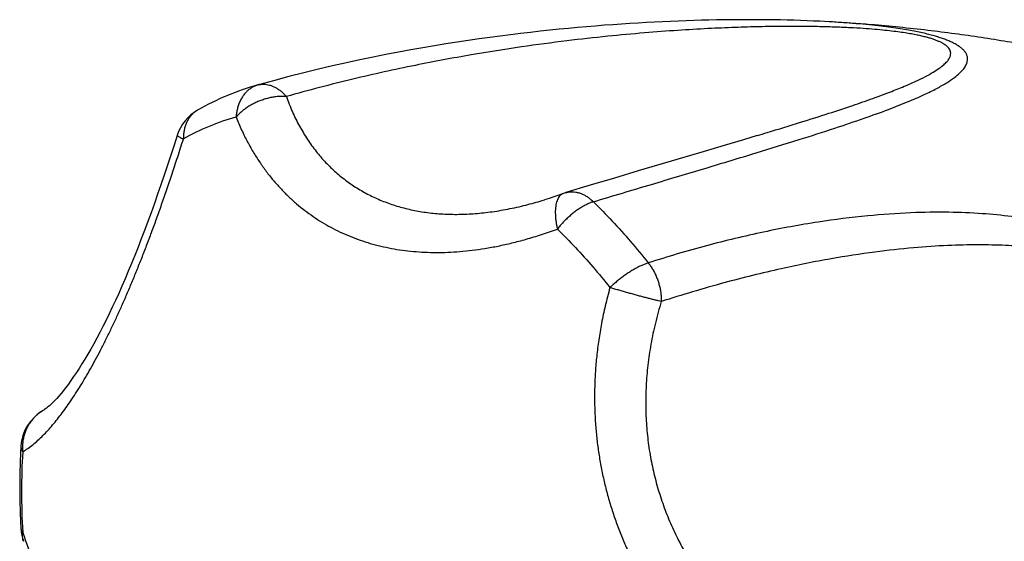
# Model space of a CAD drawing. Header units: millimetres. Extents: x 1094 to 1704, y 605 to 1147.
# Tile 5 of 14: x 1094 to 1138, y 745 to 769. Entities that reach past the tile are written whole.
import ezdxf

# ---------------------------------------------------------------- set-up
doc = ezdxf.new("R2010")
doc.units = ezdxf.units.MM
doc.header["$LTSCALE"] = 30.734
doc.layers.get('0').update_dxf_attribs({"linetype": 'CONTINUOUS'})

msp = doc.modelspace()

# ---------------------------------------------------------------- linework, layer by layer
at = {"color": 7, "linetype": 'CONTINUOUS'}
for p, q in [((1130.23, 768.499), (1129.812, 768.521)), ((1130.301, 768.495), (1130.23, 768.499)), ((1105.192, 765.844), (1104.512, 765.658)), ((1104.497, 765.653), (1104.49, 765.652)), ((1104.534, 765.664), (1104.497, 765.653)), ((1124.601, 762.657), (1121.627, 761.774)), ((1117.301, 760.443), (1117.399, 760.473)), ((1094.814, 750.98), (1094.814, 750.98))]:
    msp.add_line(p, q, dxfattribs=at)
at = {"color": 9, "linetype": 'CONTINUOUS'}
msp.add_line((1104.49, 765.652), (1104.497, 765.653), dxfattribs=at)
at = {"color": 7, "linetype": 'CONTINUOUS'}
for points in [[(1129.812, 768.521), (1129.526, 768.534), (1129.236, 768.546), (1128.941, 768.557), (1128.643, 768.566), (1128.341, 768.574), (1128.036, 768.581), (1127.728, 768.586), (1127.417, 768.59), (1127.103, 768.593), (1126.785, 768.594), (1126.465, 768.594), (1126.141, 768.593), (1125.814, 768.59), (1125.484, 768.586), (1125.151, 768.581), (1124.815, 768.574), (1124.476, 768.566), (1124.133, 768.556), (1123.788, 768.545), (1123.438, 768.532), (1123.085, 768.518), (1122.727, 768.502), (1122.366, 768.484), (1122, 768.465), (1121.629, 768.444), (1121.255, 768.421), (1120.875, 768.396), (1120.49, 768.369), (1120.1, 768.34), (1119.704, 768.309), (1119.303, 768.276), (1118.897, 768.24), (1118.484, 768.202), (1118.065, 768.162), (1117.639, 768.118), (1117.207, 768.072), (1116.768, 768.023), (1116.321, 767.971), (1115.867, 767.915), (1115.405, 767.856), (1114.935, 767.793), (1114.456, 767.726), (1113.967, 767.655), (1113.47, 767.58), (1112.962, 767.5), (1112.444, 767.415), (1111.916, 767.325), (1111.375, 767.229), (1110.823, 767.127), (1110.258, 767.018), (1109.68, 766.903), (1109.089, 766.78), (1108.482, 766.649), (1107.859, 766.509), (1107.22, 766.359), (1106.563, 766.199), (1105.887, 766.028), (1105.192, 765.844)], [(1100.853, 763.381), (1100.714, 762.943), (1100.565, 762.482), (1100.417, 762.031), (1100.269, 761.587), (1100.121, 761.151), (1099.973, 760.724), (1099.825, 760.305), (1099.677, 759.894), (1099.53, 759.492), (1099.383, 759.098), (1099.236, 758.713), (1099.09, 758.337), (1098.943, 757.969), (1098.797, 757.61), (1098.652, 757.259), (1098.507, 756.917), (1098.362, 756.583), (1098.217, 756.257), (1098.073, 755.941), (1097.93, 755.634), (1097.788, 755.335), (1097.647, 755.047), (1097.506, 754.767), (1097.367, 754.497), (1097.23, 754.237), (1097.093, 753.986), (1096.958, 753.745), (1096.825, 753.514), (1096.693, 753.292), (1096.564, 753.079), (1096.436, 752.877), (1096.311, 752.685), (1096.188, 752.503), (1096.068, 752.331), (1095.951, 752.17), (1095.838, 752.019), (1095.729, 751.879), (1095.623, 751.75), (1095.522, 751.631), (1095.426, 751.523), (1095.334, 751.425), (1095.249, 751.337), (1095.169, 751.26), (1095.096, 751.193), (1095.029, 751.136), (1094.97, 751.088), (1094.918, 751.048), (1094.874, 751.017), (1094.839, 750.994), (1094.814, 750.98)], [(1126.987, 763.371), (1126.367, 763.184), (1125.507, 762.927), (1124.601, 762.657)], [(1121.627, 761.774), (1120.561, 761.456), (1119.467, 761.129), (1118.36, 760.797)], [(1118.246, 760.76), (1118.05, 760.689), (1117.831, 760.613), (1117.614, 760.541), (1117.399, 760.473)]]:
    msp.add_lwpolyline(points, dxfattribs=at)
for centre, radius, start, end in [((1107.767, 753.97), 12.132, 105.6679, 119.6033), ((1102.761, 762.779), 2, 119.5639, 162.5035), ((1118.936, 758.882), 2, 106.7366, 110.1629), ((1095.81, 749.245), 2, 119.8751, 176.4178), ((1095.81, 745.763), 2, 183.4327, 199.9367)]:
    msp.add_arc(centre, radius, start, end, dxfattribs=at)
at = {"color": 9, "linetype": 'CONTINUOUS'}
for centre, radius, start, end in [((1104.797, 764.58), 1.114, 105.6545, 105.9735), ((1104.737, 764.792), 0.894, 104.5577, 105.5971), ((1104.737, 764.79), 0.897, 103.1009, 104.5576), ((1104.738, 764.788), 0.899, 101.5149, 103.1009), ((1102.318, 763.559), 1.103, 119.5632, 121.4231), ((1106.344, 754.053), 10.543, 105.6295, 119.6175), ((1122.456, 747.339), 28.617, 176.4329, 180.0278), ((1124.36, 747.332), 30.521, 180.0124, 183.4555)]:
    msp.add_arc(centre, radius, start, end, dxfattribs=at)
at = {"color": 7, "linetype": 'CONTINUOUS'}
for points, knots in [([(1119.606, 760.387), (1120.477, 760.649), (1122.17, 761.154), (1124.614, 761.886), (1126.834, 762.556), (1128.769, 763.152), (1130.395, 763.671), (1131.736, 764.123), (1132.838, 764.52), (1133.738, 764.873), (1134.466, 765.189), (1135.048, 765.474), (1135.504, 765.731), (1135.852, 765.964), (1136.109, 766.175), (1136.288, 766.367), (1136.402, 766.542), (1136.46, 766.702), (1136.472, 766.848), (1136.445, 766.98), (1136.388, 767.099), (1136.306, 767.206), (1136.203, 767.305), (1136.082, 767.396), (1135.944, 767.482), (1135.79, 767.563), (1135.62, 767.64), (1135.434, 767.713), (1135.231, 767.783), (1135.009, 767.852), (1134.766, 767.918), (1134.499, 767.983), (1134.205, 768.047), (1133.881, 768.109), (1133.52, 768.171), (1133.118, 768.232), (1132.667, 768.291), (1132.16, 768.349), (1131.586, 768.404), (1130.959, 768.454), (1130.522, 768.482), (1130.301, 768.495)], [0, 0, 0, 0, 0.1094, 0.212391, 0.306807, 0.388257, 0.455887, 0.51198, 0.558422, 0.596753, 0.628223, 0.653868, 0.674566, 0.691095, 0.704166, 0.714447, 0.722564, 0.729134, 0.734758, 0.739959, 0.745111, 0.750462, 0.756134, 0.762194, 0.768687, 0.775644, 0.783086, 0.791082, 0.799677, 0.808948, 0.819008, 0.829966, 0.84195, 0.855143, 0.869724, 0.88593, 0.904038, 0.924377, 0.947344, 0.973372, 1, 1, 1, 1]), ([(1139.409, 767.394), (1138.64, 767.538), (1137.066, 767.803), (1134.633, 768.131), (1132.366, 768.358), (1130.906, 768.46), (1130.301, 768.495)], [0, 0, 0, 0, 0.255702, 0.521511, 0.802116, 1, 1, 1, 1]), ([(1093.814, 749.37), (1093.795, 749.064), (1093.767, 748.449), (1093.752, 747.52), (1093.767, 746.584), (1093.795, 745.958), (1093.814, 745.643)], [0, 0, 0, 0, 0.246659, 0.495655, 0.746821, 1, 1, 1, 1])]:
    msp.add_open_spline(points, degree=3, knots=knots, dxfattribs=at)
at = {"color": 9, "linetype": 'CONTINUOUS'}
for points, knots in [([(1126.987, 763.371), (1127.139, 763.417), (1127.791, 763.614), (1128.868, 763.945), (1130.151, 764.351), (1131.238, 764.709), (1132.157, 765.029), (1132.929, 765.315), (1133.574, 765.573), (1134.109, 765.806), (1134.546, 766.018), (1134.898, 766.212), (1135.174, 766.388), (1135.385, 766.549), (1135.538, 766.697), (1135.64, 766.834), (1135.697, 766.96), (1135.714, 767.077), (1135.695, 767.182), (1135.649, 767.275), (1135.581, 767.358), (1135.497, 767.432), (1135.397, 767.5), (1135.285, 767.562), (1135.16, 767.621), (1135.021, 767.677), (1134.868, 767.73), (1134.698, 767.781), (1134.51, 767.831), (1134.299, 767.88), (1134.06, 767.929), (1133.79, 767.977), (1133.481, 768.025), (1133.128, 768.072), (1132.724, 768.117), (1132.265, 768.16), (1131.747, 768.199), (1131.163, 768.233), (1130.51, 768.261), (1129.781, 768.281), (1128.969, 768.292), (1128.066, 768.292), (1127.065, 768.277), (1125.955, 768.245), (1124.726, 768.191), (1123.366, 768.112), (1121.86, 767.999), (1120.192, 767.845), (1118.344, 767.638), (1116.294, 767.365), (1114.016, 767.004), (1111.479, 766.529), (1108.697, 765.915), (1106.767, 765.412), (1105.774, 765.132)], [0, 0, 0, 0, 0.011852, 0.050876, 0.084078, 0.112321, 0.136315, 0.156642, 0.173791, 0.188177, 0.200156, 0.210042, 0.218112, 0.224622, 0.229818, 0.233943, 0.237265, 0.240061, 0.24261, 0.245128, 0.247749, 0.25053, 0.253505, 0.256699, 0.260126, 0.263828, 0.267843, 0.272224, 0.277046, 0.282404, 0.288401, 0.295182, 0.302907, 0.311723, 0.321787, 0.333218, 0.346121, 0.36061, 0.376826, 0.39492, 0.415062, 0.437442, 0.462275, 0.489804, 0.520305, 0.554093, 0.591529, 0.633032, 0.679098, 0.730309, 0.787403, 0.851182, 0.922951, 1, 1, 1, 1]), ([(1104.49, 765.652), (1104.444, 765.638), (1104.349, 765.604), (1104.214, 765.535), (1104.086, 765.445), (1103.967, 765.338), (1103.86, 765.214), (1103.765, 765.074), (1103.683, 764.921), (1103.615, 764.756), (1103.562, 764.58), (1103.524, 764.396), (1103.509, 764.269), (1103.504, 764.205)], [0, 0, 0, 0, 0.078374, 0.16075, 0.244435, 0.329962, 0.417725, 0.508027, 0.60105, 0.696857, 0.795418, 0.896563, 1, 1, 1, 1]), ([(1104.559, 765.668), (1104.579, 765.673), (1104.643, 765.683), (1104.751, 765.689), (1104.884, 765.679), (1105.017, 765.65), (1105.15, 765.604), (1105.283, 765.541), (1105.412, 765.462), (1105.539, 765.366), (1105.661, 765.256), (1105.737, 765.174), (1105.774, 765.132)], [0, 0, 0, 0, 0.045949, 0.138618, 0.233332, 0.330904, 0.431976, 0.537009, 0.646292, 0.75994, 0.877905, 1, 1, 1, 1]), ([(1105.774, 765.132), (1105.713, 765.136), (1105.589, 765.14), (1105.4, 765.132), (1105.208, 765.109), (1105.013, 765.072), (1104.819, 765.021), (1104.627, 764.957), (1104.44, 764.881), (1104.258, 764.792), (1104.085, 764.693), (1103.921, 764.584), (1103.768, 764.466), (1103.629, 764.34), (1103.544, 764.251), (1103.504, 764.205)], [0, 0, 0, 0, 0.072315, 0.146912, 0.223493, 0.301671, 0.380993, 0.46096, 0.541095, 0.620934, 0.700008, 0.777858, 0.854055, 0.928212, 1, 1, 1, 1]), ([(1105.774, 765.132), (1105.856, 764.897), (1106.036, 764.442), (1106.353, 763.796), (1106.71, 763.201), (1107.104, 762.656), (1107.534, 762.16), (1107.996, 761.712), (1108.49, 761.313), (1109.014, 760.96), (1109.567, 760.655), (1110.148, 760.396), (1110.756, 760.185), (1111.392, 760.02), (1112.054, 759.903), (1112.742, 759.833), (1113.457, 759.812), (1114.198, 759.84), (1114.965, 759.919), (1115.759, 760.05), (1116.542, 760.226), (1117.057, 760.369), (1117.301, 760.443)], [0, 0, 0, 0, 0.053605, 0.105089, 0.154743, 0.202873, 0.249792, 0.295814, 0.341251, 0.386409, 0.431589, 0.477081, 0.523173, 0.570143, 0.618261, 0.667791, 0.718983, 0.772084, 0.827337, 0.884976, 0.945226, 1, 1, 1, 1]), ([(1101.743, 764.501), (1101.701, 764.475), (1101.618, 764.417), (1101.507, 764.313), (1101.407, 764.192), (1101.322, 764.057), (1101.252, 763.908), (1101.197, 763.748), (1101.158, 763.578), (1101.136, 763.4), (1101.133, 763.279), (1101.134, 763.218)], [0, 0, 0, 0, 0.09968, 0.20269, 0.307483, 0.414708, 0.524882, 0.638368, 0.755393, 0.875988, 1, 1, 1, 1]), ([(1103.504, 764.205), (1103.583, 764.006), (1103.748, 763.625), (1104.018, 763.082), (1104.3, 762.585), (1104.595, 762.127), (1104.899, 761.705), (1105.215, 761.313), (1105.542, 760.948), (1105.88, 760.609), (1106.232, 760.291), (1106.598, 759.995), (1106.977, 759.72), (1107.371, 759.465), (1107.78, 759.231), (1108.203, 759.018), (1108.64, 758.826), (1109.091, 758.655), (1109.553, 758.508), (1110.026, 758.383), (1110.509, 758.28), (1111, 758.201), (1111.501, 758.144), (1112.01, 758.11), (1112.528, 758.098), (1113.057, 758.108), (1113.598, 758.142), (1114.153, 758.199), (1114.726, 758.281), (1115.321, 758.39), (1115.942, 758.528), (1116.593, 758.7), (1117.279, 758.909), (1117.744, 759.07), (1117.983, 759.158)], [0, 0, 0, 0, 0.037331, 0.072407, 0.105533, 0.137023, 0.167188, 0.196318, 0.224669, 0.252488, 0.279955, 0.30722, 0.334417, 0.361642, 0.388989, 0.416509, 0.444233, 0.472185, 0.500367, 0.528779, 0.557436, 0.586357, 0.61558, 0.645187, 0.67526, 0.705931, 0.737347, 0.769696, 0.803245, 0.838277, 0.875117, 0.914118, 0.955631, 1, 1, 1, 1]), ([(1093.894, 749.12), (1093.975, 749.166), (1094.133, 749.268), (1094.362, 749.441), (1094.586, 749.635), (1094.808, 749.848), (1095.027, 750.079), (1095.245, 750.327), (1095.462, 750.592), (1095.679, 750.875), (1095.897, 751.175), (1096.116, 751.495), (1096.337, 751.833), (1096.559, 752.191), (1096.783, 752.569), (1097.009, 752.966), (1097.235, 753.382), (1097.463, 753.817), (1097.69, 754.269), (1097.917, 754.737), (1098.144, 755.22), (1098.369, 755.717), (1098.592, 756.229), (1098.815, 756.754), (1099.037, 757.294), (1099.258, 757.849), (1099.48, 758.422), (1099.703, 759.014), (1099.929, 759.63), (1100.158, 760.274), (1100.392, 760.949), (1100.632, 761.664), (1100.882, 762.424), (1101.049, 762.947), (1101.134, 763.218)], [0, 0, 0, 0, 0.017259, 0.035109, 0.053565, 0.072661, 0.092439, 0.112952, 0.13426, 0.15643, 0.179526, 0.203615, 0.228747, 0.254972, 0.282301, 0.31074, 0.340259, 0.370804, 0.402316, 0.434719, 0.46794, 0.501938, 0.536676, 0.572165, 0.608452, 0.645614, 0.683786, 0.72313, 0.763872, 0.806271, 0.850654, 0.897412, 0.947015, 1, 1, 1, 1]), ([(1100.854, 763.38), (1100.854, 763.377), (1100.854, 763.364), (1100.879, 763.348), (1100.914, 763.322), (1100.972, 763.292), (1101.047, 763.256), (1101.103, 763.231), (1101.134, 763.218)], [0, 0, 0, 0, 0.025719, 0.106341, 0.243701, 0.439349, 0.692183, 1, 1, 1, 1]), ([(1118.246, 760.76), (1118.232, 760.754), (1118.192, 760.736), (1118.129, 760.693), (1118.065, 760.624), (1118.011, 760.537), (1117.966, 760.433), (1117.931, 760.314), (1117.907, 760.18), (1117.893, 760.033), (1117.89, 759.875), (1117.897, 759.706), (1117.915, 759.529), (1117.944, 759.345), (1117.969, 759.221), (1117.983, 759.158)], [0, 0, 0, 0, 0.026378, 0.076537, 0.130113, 0.188757, 0.253543, 0.325032, 0.403418, 0.488616, 0.580309, 0.677993, 0.781021, 0.888635, 1, 1, 1, 1]), ([(1118.36, 760.797), (1118.376, 760.802), (1118.435, 760.818), (1118.54, 760.836), (1118.674, 760.84), (1118.811, 760.827), (1118.949, 760.795), (1119.086, 760.746), (1119.222, 760.68), (1119.356, 760.597), (1119.485, 760.499), (1119.567, 760.426), (1119.607, 760.386)], [0, 0, 0, 0, 0.036993, 0.132836, 0.229991, 0.329321, 0.431555, 0.537259, 0.646808, 0.760394, 0.878042, 1, 1, 1, 1]), ([(1119.607, 760.386), (1119.558, 760.371), (1119.459, 760.336), (1119.31, 760.27), (1119.157, 760.19), (1119.001, 760.096), (1118.845, 759.99), (1118.69, 759.873), (1118.538, 759.745), (1118.389, 759.608), (1118.246, 759.464), (1118.11, 759.314), (1118.025, 759.211), (1117.983, 759.158)], [0, 0, 0, 0, 0.073976, 0.153095, 0.236967, 0.325064, 0.416728, 0.511259, 0.607915, 0.705916, 0.804483, 0.902794, 1, 1, 1, 1]), ([(1119.606, 760.387), (1119.896, 760.104), (1120.467, 759.52), (1121.293, 758.6), (1121.821, 757.959), (1122.081, 757.631)], [0, 0, 0, 0, 0.327897, 0.66126, 1, 1, 1, 1]), ([(1129.635, 737.654), (1130.488, 737.97), (1132.149, 738.628), (1134.527, 739.711), (1136.694, 740.839), (1138.592, 741.965), (1140.202, 743.046), (1141.548, 744.065), (1142.675, 745.023), (1143.616, 745.922), (1144.4, 746.765), (1145.05, 747.553), (1145.583, 748.288), (1146.017, 748.972), (1146.365, 749.606), (1146.639, 750.192), (1146.85, 750.733), (1147.008, 751.23), (1147.121, 751.689), (1147.197, 752.112), (1147.242, 752.505), (1147.261, 752.871), (1147.258, 753.215), (1147.235, 753.539), (1147.195, 753.847), (1147.139, 754.142), (1147.067, 754.426), (1146.981, 754.701), (1146.879, 754.97), (1146.762, 755.234), (1146.627, 755.496), (1146.473, 755.758), (1146.297, 756.02), (1146.098, 756.285), (1145.87, 756.552), (1145.61, 756.824), (1145.312, 757.101), (1144.97, 757.382), (1144.576, 757.669), (1144.121, 757.959), (1143.596, 758.25), (1142.991, 758.54), (1142.298, 758.821), (1141.505, 759.09), (1140.6, 759.337), (1139.57, 759.557), (1138.399, 759.737), (1137.069, 759.865), (1135.557, 759.927), (1133.834, 759.901), (1131.867, 759.762), (1129.65, 759.48), (1127.225, 759.033), (1124.669, 758.419), (1122.949, 757.91), (1122.081, 757.631)], [0, 0, 0, 0, 0.051217, 0.100586, 0.147118, 0.188733, 0.224825, 0.256256, 0.283799, 0.308062, 0.32953, 0.348589, 0.365545, 0.38066, 0.394163, 0.40625, 0.417085, 0.426827, 0.435635, 0.443658, 0.451036, 0.457881, 0.464301, 0.470374, 0.476185, 0.481791, 0.487261, 0.492654, 0.498027, 0.50344, 0.508954, 0.514626, 0.520524, 0.526716, 0.533278, 0.540299, 0.547883, 0.556151, 0.565245, 0.575319, 0.586533, 0.599046, 0.613024, 0.628661, 0.646182, 0.665841, 0.68794, 0.712852, 0.741054, 0.773134, 0.809853, 0.852027, 0.898984, 0.948645, 1, 1, 1, 1]), ([(1117.983, 759.158), (1118.261, 758.887), (1118.808, 758.328), (1119.599, 757.447), (1120.105, 756.833), (1120.353, 756.518)], [0, 0, 0, 0, 0.327854, 0.66131, 1, 1, 1, 1]), ([(1128.923, 739.347), (1129.84, 739.685), (1131.569, 740.365), (1133.956, 741.431), (1136.006, 742.458), (1137.745, 743.425), (1139.228, 744.337), (1140.496, 745.194), (1141.582, 746), (1142.512, 746.757), (1143.308, 747.468), (1143.988, 748.136), (1144.566, 748.762), (1145.054, 749.35), (1145.464, 749.902), (1145.804, 750.418), (1146.083, 750.901), (1146.308, 751.353), (1146.484, 751.774), (1146.617, 752.166), (1146.713, 752.53), (1146.776, 752.866), (1146.811, 753.174), (1146.823, 753.458), (1146.816, 753.72), (1146.793, 753.963), (1146.755, 754.191), (1146.704, 754.407), (1146.641, 754.615), (1146.566, 754.818), (1146.476, 755.016), (1146.371, 755.214), (1146.249, 755.413), (1146.106, 755.614), (1145.939, 755.821), (1145.742, 756.032), (1145.51, 756.25), (1145.238, 756.473), (1144.922, 756.698), (1144.558, 756.922), (1144.141, 757.144), (1143.665, 757.36), (1143.127, 757.568), (1142.518, 757.765), (1141.832, 757.946), (1141.06, 758.109), (1140.194, 758.247), (1139.221, 758.356), (1138.128, 758.427), (1136.901, 758.453), (1135.522, 758.421), (1133.967, 758.317), (1132.21, 758.123), (1130.218, 757.815), (1127.947, 757.36), (1125.392, 756.725), (1123.602, 756.191), (1122.667, 755.888)], [0, 0, 0, 0, 0.05811, 0.110342, 0.15526, 0.194355, 0.228557, 0.25866, 0.28527, 0.308885, 0.329907, 0.348674, 0.365469, 0.380533, 0.394072, 0.406265, 0.417265, 0.427208, 0.436212, 0.44438, 0.451796, 0.458533, 0.464658, 0.470245, 0.475389, 0.480194, 0.484739, 0.489115, 0.493397, 0.49765, 0.501943, 0.506349, 0.510935, 0.515791, 0.521016, 0.526705, 0.532971, 0.539905, 0.547562, 0.556005, 0.565324, 0.57562, 0.587008, 0.599621, 0.613611, 0.629154, 0.646453, 0.665745, 0.687309, 0.711475, 0.738642, 0.769296, 0.804034, 0.843637, 0.889014, 0.941651, 1, 1, 1, 1]), ([(1122.08, 757.632), (1122.031, 757.616), (1121.932, 757.581), (1121.781, 757.517), (1121.623, 757.442), (1121.462, 757.355), (1121.298, 757.258), (1121.133, 757.152), (1120.969, 757.037), (1120.807, 756.915), (1120.65, 756.788), (1120.498, 756.656), (1120.401, 756.564), (1120.353, 756.518)], [0, 0, 0, 0, 0.073741, 0.153076, 0.237449, 0.326183, 0.418491, 0.513559, 0.610537, 0.708553, 0.806741, 0.904197, 1, 1, 1, 1]), ([(1122.08, 757.632), (1122.118, 757.584), (1122.19, 757.486), (1122.289, 757.329), (1122.377, 757.164), (1122.456, 756.991), (1122.522, 756.812), (1122.577, 756.63), (1122.62, 756.444), (1122.65, 756.258), (1122.666, 756.072), (1122.669, 755.949), (1122.667, 755.888)], [0, 0, 0, 0, 0.09693, 0.195547, 0.295703, 0.39694, 0.49877, 0.600698, 0.702243, 0.802935, 0.902327, 1, 1, 1, 1]), ([(1120.353, 756.518), (1120.276, 756.244), (1120.139, 755.709), (1119.972, 754.92), (1119.845, 754.166), (1119.753, 753.44), (1119.693, 752.738), (1119.661, 752.054), (1119.656, 751.385), (1119.676, 750.727), (1119.721, 750.079), (1119.79, 749.437), (1119.884, 748.802), (1120.002, 748.171), (1120.144, 747.545), (1120.311, 746.924), (1120.502, 746.31), (1120.718, 745.703), (1120.958, 745.105), (1121.221, 744.518), (1121.506, 743.942), (1121.814, 743.379), (1122.142, 742.829), (1122.493, 742.291), (1122.865, 741.765), (1123.26, 741.251), (1123.679, 740.746), (1124.125, 740.249), (1124.601, 739.759), (1125.11, 739.275), (1125.658, 738.793), (1126.252, 738.314), (1126.898, 737.835), (1127.354, 737.527), (1127.593, 737.373)], [0, 0, 0, 0, 0.038821, 0.075344, 0.109993, 0.143143, 0.175109, 0.206156, 0.236507, 0.266358, 0.295865, 0.325162, 0.354355, 0.383515, 0.4127, 0.441922, 0.471186, 0.500477, 0.529762, 0.559017, 0.588226, 0.61738, 0.646511, 0.675661, 0.704908, 0.734359, 0.764143, 0.794423, 0.825389, 0.857269, 0.890326, 0.924874, 0.961289, 1, 1, 1, 1]), ([(1122.667, 755.888), (1122.622, 755.899), (1122.528, 755.921), (1122.38, 755.958), (1122.22, 755.998), (1122.049, 756.042), (1121.87, 756.089), (1121.684, 756.139), (1121.493, 756.191), (1121.299, 756.245), (1121.104, 756.3), (1120.911, 756.355), (1120.72, 756.41), (1120.535, 756.464), (1120.413, 756.5), (1120.353, 756.518)], [0, 0, 0, 0, 0.057832, 0.121596, 0.190678, 0.264384, 0.341941, 0.422518, 0.505282, 0.589398, 0.674008, 0.758236, 0.841211, 0.922076, 1, 1, 1, 1]), ([(1122.667, 755.888), (1122.569, 755.568), (1122.393, 754.93), (1122.191, 753.972), (1122.052, 753.029), (1121.974, 752.101), (1121.955, 751.19), (1121.993, 750.295), (1122.086, 749.417), (1122.233, 748.557), (1122.433, 747.716), (1122.685, 746.893), (1122.989, 746.09), (1123.344, 745.307), (1123.75, 744.545), (1124.209, 743.804), (1124.719, 743.085), (1125.282, 742.391), (1125.899, 741.721), (1126.571, 741.078), (1127.299, 740.465), (1128.083, 739.882), (1128.637, 739.521), (1128.923, 739.347)], [0, 0, 0, 0, 0.052591, 0.103674, 0.153423, 0.202006, 0.249587, 0.296326, 0.342376, 0.387889, 0.433017, 0.477909, 0.522715, 0.567585, 0.612673, 0.658134, 0.704123, 0.750794, 0.798304, 0.846813, 0.896484, 0.947488, 1, 1, 1, 1]), ([(1094.814, 750.98), (1094.805, 750.974), (1094.739, 750.936), (1094.623, 750.857), (1094.475, 750.733), (1094.341, 750.593), (1094.221, 750.439), (1094.118, 750.272), (1094.033, 750.095), (1093.966, 749.91), (1093.918, 749.717), (1093.889, 749.52), (1093.88, 749.32), (1093.887, 749.186), (1093.894, 749.12)], [0, 0, 0, 0, 0.015258, 0.103203, 0.191315, 0.279656, 0.368265, 0.45721, 0.546561, 0.636358, 0.726616, 0.817327, 0.908467, 1, 1, 1, 1]), ([(1093.814, 749.37), (1093.814, 749.369), (1093.813, 749.34), (1093.817, 749.282), (1093.845, 749.198), (1093.876, 749.146), (1093.894, 749.12)], [0, 0, 0, 0, 0.01545, 0.32281, 0.646738, 1, 1, 1, 1]), ([(1093.814, 745.643), (1093.815, 745.631), (1093.821, 745.597), (1093.846, 745.544), (1093.877, 745.509), (1093.894, 745.493)], [0, 0, 0, 0, 0.216544, 0.582142, 1, 1, 1, 1]), ([(1093.93, 745.081), (1093.927, 745.09), (1093.91, 745.139), (1093.889, 745.232), (1093.88, 745.361), (1093.888, 745.449), (1093.894, 745.493)], [0, 0, 0, 0, 0.069049, 0.371964, 0.680832, 1, 1, 1, 1]), ([(1101.134, 726.348), (1101.047, 726.568), (1100.878, 727.003), (1100.629, 727.645), (1100.388, 728.27), (1100.154, 728.882), (1099.926, 729.483), (1099.7, 730.076), (1099.477, 730.665), (1099.256, 731.251), (1099.034, 731.838), (1098.812, 732.426), (1098.59, 733.016), (1098.366, 733.609), (1098.141, 734.206), (1097.914, 734.806), (1097.687, 735.407), (1097.46, 736.009), (1097.232, 736.611), (1097.005, 737.21), (1096.779, 737.806), (1096.555, 738.397), (1096.333, 738.984), (1096.112, 739.567), (1095.893, 740.145), (1095.675, 740.721), (1095.457, 741.296), (1095.24, 741.871), (1095.022, 742.45), (1094.802, 743.035), (1094.58, 743.629), (1094.355, 744.236), (1094.126, 744.858), (1093.972, 745.279), (1093.894, 745.493)], [0, 0, 0, 0, 0.034747, 0.068348, 0.101005, 0.132919, 0.164276, 0.195243, 0.225962, 0.256567, 0.287161, 0.317834, 0.348647, 0.379631, 0.410801, 0.442124, 0.473558, 0.505037, 0.536478, 0.567805, 0.598954, 0.629867, 0.660532, 0.690948, 0.721152, 0.751207, 0.781191, 0.811213, 0.841391, 0.871865, 0.902789, 0.93433, 0.966675, 1, 1, 1, 1])]:
    msp.add_open_spline(points, degree=3, knots=knots, dxfattribs=at)

doc.saveas('drawing.dxf')
